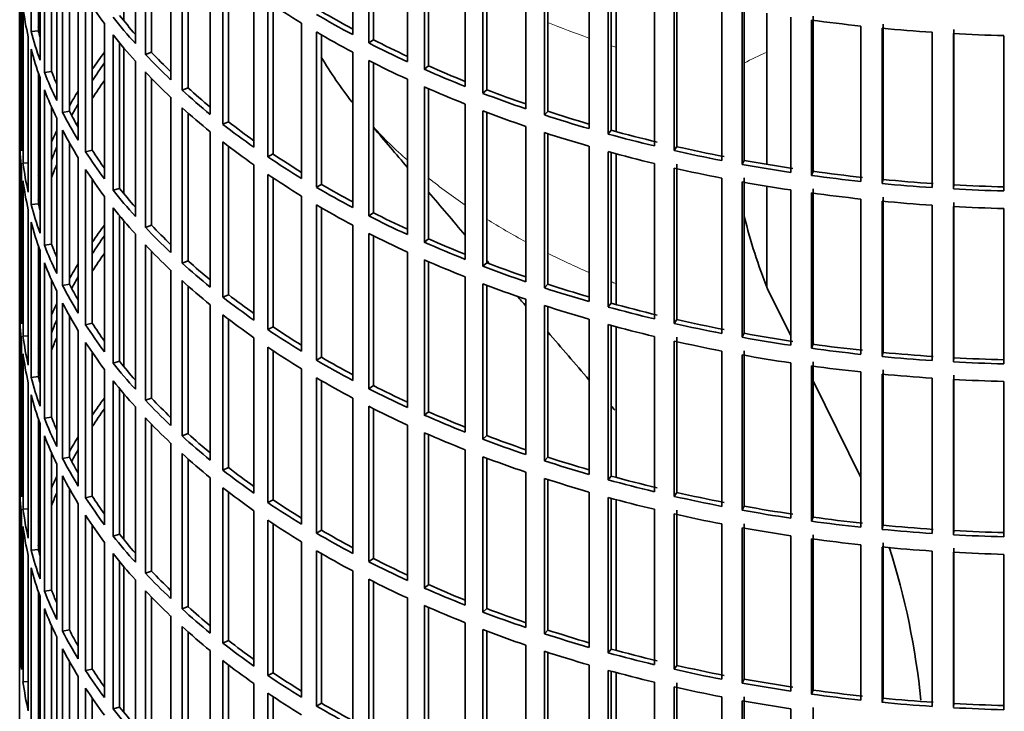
# Model space of a CAD drawing. Header units: millimetres. Extents: x 392 to 1266, y -2435 to 1911.
# Tile 3 of 24: x 973 to 1111, y -2280 to -2183. Entities that reach past the tile are written whole.
import ezdxf

# ---------------------------------------------------------------- set-up
doc = ezdxf.new("R2010")
doc.units = ezdxf.units.MM
for name, color, linetype in [('VSI184-254_GIUNT', 7, 'Continuous'), ('VSI344-454_FILTR', 7, 'Continuous'), ('VSI344-454_SUPPO', 7, 'Continuous')]:
    doc.layers.add(name, color=color, linetype=linetype)

# ---------------------------------------------------------------- blocks, each defined once
blk = doc.blocks.new('SE4')
at = {"layer": 'VSI184-254_GIUNT', "color": 7, "linetype": 'Continuous', "lineweight": 35}
for p, q in [((1077.47, -2182.28), (1077.47, -2203.32)), ((1077.47, -2206.37), (1077.47, -2220.38))]:
    blk.add_line(p, q, dxfattribs=at)
at = {"layer": 'VSI344-454_FILTR', "color": 7, "linetype": 'Continuous', "lineweight": 35}
for p, q in [((973.47, -2041.6), (973.47, -2281.65)), ((975.09, -2184.83), (975.09, -2163.19)), ((1019.85, -2185.26), (1019.85, -2163.62)), ((989.58, -2186.49), (989.58, -2164.85)), ((1022.07, -2186.41), (1022.07, -2164.77)), ((1022.71, -2185.97), (1022.71, -2165.1)), ((976.07, -2184.72), (976.07, -2166.5)), ((990.98, -2188.01), (990.98, -2166.37)), ((976.31, -2188.82), (976.31, -2167.19)), ((991.84, -2187.72), (991.84, -2167.28)), ((1027.46, -2189.02), (1027.46, -2167.39)), ((1029.81, -2190.08), (1029.81, -2168.45)), ((976.93, -2190.51), (976.93, -2168.87)), ((1030.39, -2189.62), (1030.39, -2168.7)), ((994.5, -2191.53), (994.5, -2169.89)), ((1035.5, -2192.47), (1035.5, -2170.83)), ((977.9, -2190.37), (977.9, -2171.22)), ((996.08, -2192.99), (996.08, -2171.35)), ((996.91, -2192.66), (996.91, -2172.09)), ((1037.97, -2193.43), (1037.97, -2171.8)), ((1038.5, -2192.94), (1038.5, -2172)), ((978.63, -2194.45), (978.63, -2172.81)), ((1043.94, -2195.58), (1043.94, -2173.95)), ((979.45, -2196.11), (979.45, -2174.47)), ((1000.01, -2196.35), (1000.01, -2174.72)), ((1046.52, -2196.45), (1046.52, -2174.81)), ((1046.99, -2195.94), (1046.99, -2174.96)), ((973.48, -2197.39), (973.48, -2175.75)), ((980.4, -2195.93), (980.4, -2176.24)), ((1001.76, -2197.75), (1001.76, -2176.11)), ((1002.55, -2197.39), (1002.55, -2176.72)), ((1052.73, -2198.35), (1052.73, -2176.72)), ((1055.41, -2199.11), (1055.41, -2177.47)), ((1055.82, -2198.58), (1055.82, -2177.58)), ((981.63, -2199.97), (981.63, -2178.33)), ((1006.09, -2200.95), (1006.09, -2179.31)), ((1061.84, -2200.76), (1061.84, -2179.12)), ((1064.95, -2200.86), (1064.95, -2179.22)), ((973.73, -2201.45), (973.73, -2179.81)), ((982.65, -2201.59), (982.65, -2179.95)), ((1008.01, -2202.27), (1008.01, -2180.63)), ((1064.6, -2201.4), (1064.6, -2179.77)), ((973.94, -2203.17), (973.94, -2181.53)), ((983.57, -2201.37), (983.57, -2181.34)), ((1008.75, -2201.88), (1008.75, -2181.13)), ((1071.21, -2202.79), (1071.21, -2181.16)), ((1074.05, -2203.33), (1074.05, -2181.69)), ((1074.33, -2202.77), (1074.33, -2181.13)), ((1080.81, -2204.45), (1080.81, -2182.81)), ((1083.71, -2204.86), (1083.71, -2183.22)), ((1083.92, -2204.3), (1083.92, -2182.66)), ((976.07, -2184.72), (975.09, -2184.83)), ((985.28, -2205.35), (985.28, -2183.72)), ((1012.72, -2205.29), (1012.72, -2183.65)), ((1014.79, -2206.52), (1014.79, -2184.89)), ((1090.59, -2205.71), (1090.59, -2184.07)), ((1093.53, -2206.01), (1093.53, -2184.37)), ((1093.66, -2205.43), (1093.66, -2183.8)), ((1103.53, -2206.17), (1103.53, -2184.54)), ((974.67, -2207.21), (974.67, -2185.57)), ((986.49, -2206.93), (986.49, -2185.29)), ((1015.49, -2206.11), (1015.49, -2185.29)), ((1022.71, -2185.97), (1022.07, -2186.41)), ((1100.49, -2206.57), (1100.49, -2184.93)), ((1103.46, -2206.75), (1103.46, -2185.11)), ((1110.48, -2207.03), (1110.48, -2185.4)), ((975.09, -2208.91), (975.09, -2187.27)), ((987.39, -2206.67), (987.39, -2186.4)), ((989.58, -2210.58), (989.58, -2188.94)), ((991.84, -2187.72), (990.98, -2188.01)), ((1019.85, -2209.35), (1019.85, -2187.71)), ((1022.07, -2210.5), (1022.07, -2188.86)), ((977.9, -2190.37), (976.93, -2190.51)), ((1022.71, -2210.06), (1022.71, -2189.19)), ((1030.39, -2189.62), (1029.81, -2190.08)), ((976.07, -2208.81), (976.07, -2190.58)), ((976.31, -2212.91), (976.31, -2191.27)), ((990.98, -2212.1), (990.98, -2190.46)), ((991.84, -2211.81), (991.84, -2191.36)), ((1027.46, -2213.11), (1027.46, -2191.47)), ((976.93, -2214.6), (976.93, -2192.96)), ((996.91, -2192.66), (996.08, -2192.99)), ((1029.81, -2214.17), (1029.81, -2192.53)), ((1030.39, -2213.7), (1030.39, -2192.79)), ((1038.5, -2192.94), (1037.97, -2193.43)), ((994.5, -2215.61), (994.5, -2193.98)), ((977.9, -2214.46), (977.9, -2195.31)), ((996.08, -2217.07), (996.08, -2195.44)), ((1035.5, -2216.56), (1035.5, -2194.92)), ((1037.97, -2217.52), (1037.97, -2195.88)), ((978.63, -2218.54), (978.63, -2196.9)), ((980.4, -2195.93), (979.45, -2196.11)), ((996.91, -2216.75), (996.91, -2196.18)), ((1038.5, -2217.03), (1038.5, -2196.08)), ((1046.99, -2195.94), (1046.52, -2196.45)), ((973.73, -2197.39), (973.48, -2197.39)), ((979.45, -2220.19), (979.45, -2198.55)), ((1002.55, -2197.39), (1001.76, -2197.75)), ((1043.94, -2219.67), (1043.94, -2198.03)), ((1055.82, -2198.58), (1055.41, -2199.11)), ((973.48, -2221.48), (973.48, -2199.84)), ((1000.01, -2220.44), (1000.01, -2198.8)), ((1046.52, -2220.53), (1046.52, -2198.9)), ((1046.99, -2220.02), (1046.99, -2199.05)), ((980.4, -2220.01), (980.4, -2200.33)), ((983.57, -2201.37), (982.65, -2201.59)), ((1001.76, -2221.83), (1001.76, -2200.2)), ((1002.55, -2221.48), (1002.55, -2200.8)), ((1052.73, -2222.44), (1052.73, -2200.8)), ((1064.95, -2200.86), (1064.6, -2201.4)), ((981.63, -2224.06), (981.63, -2202.42)), ((1008.75, -2201.88), (1008.01, -2202.27)), ((1055.41, -2223.19), (1055.41, -2201.56)), ((1055.82, -2222.67), (1055.82, -2201.67)), ((973.73, -2225.54), (973.73, -2203.9)), ((974.67, -2203.12), (973.94, -2203.17)), ((982.65, -2225.67), (982.65, -2204.04)), ((1006.09, -2225.04), (1006.09, -2203.4)), ((1061.84, -2224.85), (1061.84, -2203.21)), ((1064.6, -2225.49), (1064.6, -2203.85)), ((1064.95, -2224.95), (1064.95, -2203.31)), ((1074.33, -2202.77), (1074.05, -2203.33)), ((983.57, -2225.46), (983.57, -2205.42)), ((1008.01, -2226.35), (1008.01, -2204.72)), ((1008.75, -2225.97), (1008.75, -2205.21)), ((1071.21, -2226.88), (1071.21, -2205.24)), ((1074.33, -2226.86), (1074.33, -2205.22)), ((1083.92, -2204.3), (1083.71, -2204.86)), ((1093.66, -2205.43), (1093.53, -2206.01)), ((973.94, -2227.25), (973.94, -2205.62)), ((987.39, -2206.67), (986.49, -2206.93)), ((1015.49, -2206.11), (1014.79, -2206.52)), ((1074.05, -2227.41), (1074.05, -2205.78)), ((1083.92, -2228.38), (1083.92, -2206.75)), ((1103.53, -2206.17), (1103.46, -2206.75)), ((985.28, -2229.44), (985.28, -2207.8)), ((1012.72, -2229.37), (1012.72, -2207.74)), ((1080.81, -2228.53), (1080.81, -2206.89)), ((1083.71, -2228.95), (1083.71, -2207.31)), ((1090.59, -2229.79), (1090.59, -2208.16)), ((1093.66, -2229.52), (1093.66, -2207.88)), ((976.07, -2208.81), (975.09, -2208.91)), ((986.49, -2231.01), (986.49, -2209.37)), ((1014.79, -2230.61), (1014.79, -2208.97)), ((1015.49, -2230.2), (1015.49, -2209.38)), ((1093.53, -2230.09), (1093.53, -2208.46)), ((1100.49, -2230.66), (1100.49, -2209.02)), ((1103.46, -2230.84), (1103.46, -2209.2)), ((1103.53, -2230.26), (1103.53, -2208.62)), ((1110.48, -2231.12), (1110.48, -2209.48)), ((974.67, -2231.29), (974.67, -2209.66)), ((987.39, -2230.76), (987.39, -2210.49)), ((1022.71, -2210.06), (1022.07, -2210.5)), ((975.09, -2233), (975.09, -2211.36)), ((991.84, -2211.81), (990.98, -2212.1)), ((1019.85, -2233.43), (1019.85, -2211.8)), ((989.58, -2234.66), (989.58, -2213.03)), ((1022.07, -2234.58), (1022.07, -2212.95)), ((1022.71, -2234.14), (1022.71, -2213.27)), ((1030.39, -2213.7), (1029.81, -2214.17)), ((976.07, -2232.9), (976.07, -2214.67)), ((977.9, -2214.46), (976.93, -2214.6)), ((990.98, -2236.18), (990.98, -2214.55)), ((976.31, -2237), (976.31, -2215.36)), ((991.84, -2235.89), (991.84, -2215.45)), ((1027.46, -2237.2), (1027.46, -2215.56)), ((976.93, -2238.68), (976.93, -2217.05)), ((996.91, -2216.75), (996.08, -2217.07)), ((1029.81, -2238.26), (1029.81, -2216.62)), ((1030.39, -2237.79), (1030.39, -2216.88)), ((1038.5, -2217.03), (1037.97, -2217.52)), ((994.5, -2239.7), (994.5, -2218.06)), ((1035.5, -2240.64), (1035.5, -2219.01)), ((977.9, -2238.54), (977.9, -2219.39)), ((980.4, -2220.01), (979.45, -2220.19)), ((996.08, -2241.16), (996.08, -2219.52)), ((996.91, -2240.84), (996.91, -2220.26)), ((1037.97, -2241.61), (1037.97, -2219.97)), ((1038.5, -2241.12), (1038.5, -2220.17)), ((1046.99, -2220.02), (1046.52, -2220.53)), ((973.73, -2221.47), (973.48, -2221.48)), ((978.63, -2242.62), (978.63, -2220.99)), ((1002.55, -2221.48), (1001.76, -2221.83)), ((979.45, -2244.28), (979.45, -2222.64)), ((1000.01, -2244.53), (1000.01, -2222.89)), ((1043.94, -2243.76), (1043.94, -2222.12)), ((1046.52, -2244.62), (1046.52, -2222.98)), ((1046.99, -2244.11), (1046.99, -2223.13)), ((1055.82, -2222.67), (1055.41, -2223.19)), ((973.48, -2245.56), (973.48, -2223.93)), ((980.4, -2244.1), (980.4, -2224.41)), ((1001.76, -2245.92), (1001.76, -2224.28)), ((983.57, -2225.46), (982.65, -2225.67)), ((1002.55, -2245.57), (1002.55, -2224.89)), ((1008.75, -2225.97), (1008.01, -2226.35)), ((1052.73, -2246.53), (1052.73, -2224.89)), ((1055.41, -2247.28), (1055.41, -2225.64)), ((1055.82, -2246.75), (1055.82, -2225.75)), ((1064.95, -2224.95), (1064.6, -2225.49)), ((974.67, -2227.21), (973.94, -2227.25)), ((981.63, -2248.14), (981.63, -2226.5)), ((1061.84, -2248.93), (1061.84, -2227.3)), ((1064.95, -2249.04), (1064.95, -2227.4)), ((1074.33, -2226.86), (1074.05, -2227.41)), ((973.73, -2249.62), (973.73, -2227.99)), ((982.65, -2249.76), (982.65, -2228.12)), ((1006.09, -2249.12), (1006.09, -2227.48)), ((1064.6, -2249.58), (1064.6, -2227.94)), ((1083.92, -2228.38), (1083.71, -2228.95)), ((973.94, -2251.34), (973.94, -2229.7)), ((983.57, -2249.54), (983.57, -2229.51)), ((1008.01, -2250.44), (1008.01, -2228.8)), ((1008.75, -2250.05), (1008.75, -2229.3)), ((1071.21, -2250.97), (1071.21, -2229.33)), ((1074.05, -2251.5), (1074.05, -2229.86)), ((1074.33, -2250.94), (1074.33, -2229.31)), ((1093.66, -2229.52), (1093.53, -2230.09)), ((987.39, -2230.76), (986.49, -2231.01)), ((1015.49, -2230.2), (1014.79, -2230.61)), ((1080.81, -2252.62), (1080.81, -2230.98)), ((1083.71, -2253.04), (1083.71, -2231.4)), ((1083.92, -2252.47), (1083.92, -2230.83)), ((1103.53, -2230.26), (1103.46, -2230.84)), ((985.28, -2253.53), (985.28, -2231.89)), ((1012.72, -2253.46), (1012.72, -2231.82)), ((1090.59, -2253.88), (1090.59, -2232.24)), ((1093.53, -2254.18), (1093.53, -2232.54)), ((1093.66, -2253.61), (1093.66, -2231.97)), ((1103.53, -2254.35), (1103.53, -2232.71)), ((974.67, -2255.38), (974.67, -2233.74)), ((976.07, -2232.9), (975.09, -2233)), ((986.49, -2255.1), (986.49, -2233.46)), ((1014.79, -2254.7), (1014.79, -2233.06)), ((1015.49, -2254.28), (1015.49, -2233.46)), ((1022.71, -2234.14), (1022.07, -2234.58)), ((1100.49, -2254.74), (1100.49, -2233.11)), ((1103.46, -2254.92), (1103.46, -2233.29)), ((1110.48, -2255.21), (1110.48, -2233.57)), ((975.09, -2257.08), (975.09, -2235.45)), ((987.39, -2254.85), (987.39, -2234.57)), ((991.84, -2235.89), (990.98, -2236.18)), ((1019.85, -2257.52), (1019.85, -2235.88)), ((989.58, -2258.75), (989.58, -2237.11)), ((1022.07, -2258.67), (1022.07, -2237.03)), ((1022.71, -2258.23), (1022.71, -2237.36)), ((1030.39, -2237.79), (1029.81, -2238.26)), ((976.07, -2256.98), (976.07, -2238.76)), ((976.31, -2261.08), (976.31, -2239.45)), ((977.9, -2238.54), (976.93, -2238.68)), ((990.98, -2260.27), (990.98, -2238.63)), ((991.84, -2259.98), (991.84, -2239.54)), ((1027.46, -2261.28), (1027.46, -2239.65)), ((996.91, -2240.84), (996.08, -2241.16)), ((1029.81, -2262.34), (1029.81, -2240.71)), ((1030.39, -2261.88), (1030.39, -2240.96)), ((1038.5, -2241.12), (1037.97, -2241.61)), ((976.93, -2262.77), (976.93, -2241.13)), ((994.5, -2263.79), (994.5, -2242.15)), ((977.9, -2262.63), (977.9, -2243.48)), ((996.08, -2265.25), (996.08, -2243.61)), ((1035.5, -2264.73), (1035.5, -2243.09)), ((978.63, -2266.71), (978.63, -2245.07)), ((980.4, -2244.1), (979.45, -2244.28)), ((996.91, -2264.92), (996.91, -2244.35)), ((1037.97, -2265.69), (1037.97, -2244.06)), ((1038.5, -2265.2), (1038.5, -2244.26)), ((1046.99, -2244.11), (1046.52, -2244.62)), ((973.73, -2245.56), (973.48, -2245.56)), ((1002.55, -2245.57), (1001.76, -2245.92)), ((1043.94, -2267.84), (1043.94, -2246.21)), ((979.45, -2268.37), (979.45, -2246.73)), ((1000.01, -2268.61), (1000.01, -2246.98)), ((1046.52, -2268.71), (1046.52, -2247.07)), ((1046.99, -2268.2), (1046.99, -2247.22)), ((1055.82, -2246.75), (1055.41, -2247.28)), ((973.48, -2269.65), (973.48, -2248.01)), ((980.4, -2268.19), (980.4, -2248.5)), ((1001.76, -2270.01), (1001.76, -2248.37)), ((1002.55, -2269.65), (1002.55, -2248.98)), ((1052.73, -2270.61), (1052.73, -2248.98)), ((1064.95, -2249.04), (1064.6, -2249.58)), ((981.63, -2272.23), (981.63, -2250.59)), ((983.57, -2249.54), (982.65, -2249.76)), ((1008.75, -2250.05), (1008.01, -2250.44)), ((1055.41, -2271.37), (1055.41, -2249.73)), ((1055.82, -2270.84), (1055.82, -2249.84)), ((973.73, -2273.71), (973.73, -2252.07)), ((974.67, -2251.3), (973.94, -2251.34)), ((1006.09, -2273.21), (1006.09, -2251.57)), ((1061.84, -2273.02), (1061.84, -2251.38)), ((1064.6, -2273.66), (1064.6, -2252.03)), ((1064.95, -2273.12), (1064.95, -2251.48)), ((1074.33, -2250.94), (1074.05, -2251.5)), ((982.65, -2273.85), (982.65, -2252.21)), ((1008.01, -2274.53), (1008.01, -2252.89)), ((1008.75, -2274.14), (1008.75, -2253.39)), ((1071.21, -2275.05), (1071.21, -2253.42)), ((1074.33, -2275.03), (1074.33, -2253.39)), ((1083.92, -2252.47), (1083.71, -2253.04)), ((973.94, -2275.43), (973.94, -2253.79)), ((983.57, -2273.63), (983.57, -2253.6)), ((1015.49, -2254.28), (1014.79, -2254.7)), ((1074.05, -2275.59), (1074.05, -2253.95)), ((1093.66, -2253.61), (1093.53, -2254.18)), ((1103.53, -2254.35), (1103.46, -2254.92)), ((985.28, -2277.61), (985.28, -2255.98)), ((987.39, -2254.85), (986.49, -2255.1)), ((1012.72, -2277.55), (1012.72, -2255.91)), ((1080.81, -2276.71), (1080.81, -2255.07)), ((1083.71, -2277.12), (1083.71, -2255.48)), ((1083.92, -2276.56), (1083.92, -2254.92)), ((1093.66, -2277.69), (1093.66, -2256.06)), ((976.07, -2256.98), (975.09, -2257.08)), ((986.49, -2279.19), (986.49, -2257.55)), ((1014.79, -2278.78), (1014.79, -2257.15)), ((1015.49, -2278.37), (1015.49, -2257.55)), ((1090.59, -2277.97), (1090.59, -2256.33)), ((1093.53, -2278.27), (1093.53, -2256.63)), ((1100.49, -2278.83), (1100.49, -2257.19)), ((1103.46, -2279.01), (1103.46, -2257.37)), ((1103.53, -2278.43), (1103.53, -2256.8)), ((974.67, -2279.47), (974.67, -2257.83)), ((987.39, -2278.93), (987.39, -2258.66)), ((1022.71, -2258.23), (1022.07, -2258.67)), ((1110.48, -2279.29), (1110.48, -2257.66)), ((975.09, -2281.17), (975.09, -2259.53)), ((991.84, -2259.98), (990.98, -2260.27)), ((1019.85, -2281.61), (1019.85, -2259.97)), ((989.58, -2282.84), (989.58, -2261.2)), ((1022.07, -2282.76), (1022.07, -2261.12)), ((1022.71, -2282.32), (1022.71, -2261.45)), ((976.07, -2281.07), (976.07, -2262.84)), ((977.9, -2262.63), (976.93, -2262.77)), ((990.98, -2284.36), (990.98, -2262.72)), ((1030.39, -2261.88), (1029.81, -2262.34)), ((976.31, -2285.17), (976.31, -2263.53)), ((991.84, -2284.07), (991.84, -2263.62)), ((1027.46, -2285.37), (1027.46, -2263.73)), ((976.93, -2286.86), (976.93, -2265.22)), ((996.91, -2264.92), (996.08, -2265.25)), ((1029.81, -2286.43), (1029.81, -2264.79)), ((1030.39, -2285.96), (1030.39, -2265.05)), ((1038.5, -2265.2), (1037.97, -2265.69)), ((994.5, -2287.87), (994.5, -2266.24)), ((977.9, -2286.72), (977.9, -2267.57)), ((980.4, -2268.19), (979.45, -2268.37)), ((996.08, -2289.33), (996.08, -2267.7)), ((996.91, -2289.01), (996.91, -2268.44)), ((1035.5, -2288.82), (1035.5, -2267.18)), ((1037.97, -2289.78), (1037.97, -2268.14)), ((1038.5, -2289.29), (1038.5, -2268.34)), ((1046.99, -2268.2), (1046.52, -2268.71)), ((973.73, -2269.65), (973.48, -2269.65)), ((978.63, -2290.8), (978.63, -2269.16)), ((1002.55, -2269.65), (1001.76, -2270.01)), ((979.45, -2292.45), (979.45, -2270.81)), ((1000.01, -2292.7), (1000.01, -2271.06)), ((1043.94, -2291.93), (1043.94, -2270.29)), ((1046.52, -2292.79), (1046.52, -2271.16)), ((1055.82, -2270.84), (1055.41, -2271.37)), ((980.4, -2292.27), (980.4, -2272.59)), ((1001.76, -2294.09), (1001.76, -2272.46)), ((1046.99, -2292.28), (1046.99, -2271.31)), ((983.57, -2273.63), (982.65, -2273.85)), ((1002.55, -2293.74), (1002.55, -2273.06)), ((1052.73, -2294.7), (1052.73, -2273.06)), ((1055.41, -2295.45), (1055.41, -2273.82)), ((1055.82, -2294.93), (1055.82, -2273.93)), ((1064.95, -2273.12), (1064.6, -2273.66)), ((974.67, -2275.38), (973.94, -2275.43)), ((981.63, -2296.31), (981.63, -2274.68)), ((1008.75, -2274.14), (1008.01, -2274.53)), ((1074.33, -2275.03), (1074.05, -2275.59)), ((982.65, -2297.93), (982.65, -2276.3)), ((1006.09, -2297.29), (1006.09, -2275.66)), ((1061.84, -2297.11), (1061.84, -2275.47)), ((1064.6, -2297.75), (1064.6, -2276.11)), ((1064.95, -2297.21), (1064.95, -2275.57)), ((1083.92, -2276.56), (1083.71, -2277.12)), ((983.57, -2297.72), (983.57, -2277.68)), ((1008.01, -2298.61), (1008.01, -2276.98)), ((1008.75, -2298.23), (1008.75, -2277.47)), ((1071.21, -2299.14), (1071.21, -2277.5)), ((1074.05, -2299.67), (1074.05, -2278.04)), ((1074.33, -2299.12), (1074.33, -2277.48)), ((1093.66, -2277.69), (1093.53, -2278.27)), ((987.39, -2278.93), (986.49, -2279.19)), ((1015.49, -2278.37), (1014.79, -2278.78)), ((1080.81, -2300.79), (1080.81, -2279.15)), ((1083.92, -2300.64), (1083.92, -2279.01)), ((1103.53, -2278.43), (1103.46, -2279.01))]:
    blk.add_line(p, q, dxfattribs=at)
for centre, major_axis, start_param, end_param in [((1116.97, -2150.81), (-143.5, 0), 0.359458, 0.408487), ((1116.97, -2126.72), (-143.5, 0), 0.708524, 0.757553), ((1116.97, -2174.89), (-143.5, 0), 0.080205, 0.129234), ((1116.97, -2124.27), (-142.5, 0), 0.778165, 0.820895), ((1116.97, -2196.53), (-142.5, 0), -0.160582, -0.149846), ((1116.97, -2148.36), (-143.5, 0), 0.429271, 0.4783), ((1116.97, -2148.36), (-142.5, 0), 0.429099, 0.464583), ((1116.97, -2124.27), (-143.5, 0), 0.778337, 0.827366), ((1116.97, -2102.63), (-143.5, 0), 1.336842, 1.385871), ((1116.97, -2172.44), (-143.5, 0), 0.150018, 0.199048), ((1116.97, -2172.44), (-142.5, 0), 0.149846, 0.160582), ((1116.97, -2126.72), (-143.5, 0), 0.778337, 0.827366), ((1116.97, -2102.63), (-143.5, 0), 1.406655, 1.455685), ((1116.97, -2150.81), (-143.5, 0), 0.429271, 0.4783), ((1116.97, -2124.27), (-142.5, 0), 0.847978, 0.891566), ((1116.97, -2102.63), (-143.5, 0), 1.476469, 1.525498), ((1116.97, -2174.89), (-143.5, 0), 0.150018, 0.199048), ((1116.97, -2124.27), (-143.5, 0), 0.84815, 0.897179), ((1116.97, -2220.62), (-143.5, 0), -0.408487, -0.377404), ((1116.97, -2148.36), (-143.5, 0), 0.499084, 0.548113), ((1116.97, -2148.36), (-142.5, 0), 0.498912, 0.536508), ((1116.97, -2126.72), (-143.5, 0), 0.84815, 0.897179), ((1116.97, -2172.44), (-142.5, 0), 0.219659, 0.242088), ((1116.97, -2220.62), (-142.5, 0), -0.391958, -0.359286), ((1116.97, -2124.27), (-143.5, 0), 0.917963, 0.966992), ((1116.97, -2124.27), (-142.5, 0), 0.917791, 0.962144), ((1116.97, -2172.44), (-143.5, 0), 0.219831, 0.268861), ((1116.97, -2223.07), (-142.5, 0), -0.391958, -0.359286), ((1116.97, -2150.81), (-143.5, 0), 0.499084, 0.548113), ((1116.97, -2174.89), (-143.5, 0), 0.219831, 0.268861), ((1116.97, -2220.62), (-143.5, 0), -0.338674, -0.312019), ((1116.97, -2148.36), (-143.5, 0), 0.568897, 0.617927), ((1116.97, -2148.36), (-142.5, 0), 0.568725, 0.607984), ((1116.97, -2126.72), (-143.5, 0), 0.917963, 0.966992), ((1116.97, -2124.27), (-142.5, 0), 0.987604, 1.032651), ((1116.97, -2124.27), (-143.5, 0), 0.987776, 1.036806), ((1116.97, -2220.62), (-142.5, 0), -0.318152, -0.297119), ((1116.97, -2150.81), (-143.5, 0), 0.568897, 0.617927), ((1116.97, -2126.72), (-143.5, 0), 0.987776, 1.036806), ((1116.97, -2172.44), (-143.5, 0), 0.289645, 0.338674), ((1116.97, -2172.44), (-142.5, 0), 0.289473, 0.318152), ((1116.97, -2124.27), (-143.5, 0), 1.057589, 1.106619), ((1116.97, -2124.27), (-142.5, 0), 1.057417, 1.103102), ((1116.97, -2196.53), (-143.5, 0), 0.010392, 0.059421), ((1116.97, -2220.62), (-143.5, 0), -0.268861, -0.248955), ((1116.97, -2174.89), (-143.5, 0), 0.289645, 0.338674), ((1116.97, -2223.07), (-142.5, 0), -0.318152, -0.312726), ((1116.97, -2148.36), (-143.5, 0), 0.63871, 0.68774), ((1116.97, -2148.36), (-142.5, 0), 0.638538, 0.679153), ((1116.97, -2124.27), (-142.5, 0), 1.127231, 1.176604), ((1116.97, -2198.98), (-143.5, 0), 0.010392, 0.059421), ((1116.97, -2126.72), (-143.5, 0), 1.057589, 1.106619), ((1116.97, -2124.27), (-143.5, 0), 1.127403, 1.176432), ((1116.97, -2220.62), (-142.5, 0), -0.242088, -0.219659), ((1116.97, -2172.44), (-142.5, 0), 0.359286, 0.391958), ((1116.97, -2150.81), (-143.5, 0), 0.63871, 0.68774), ((1116.97, -2124.27), (-142.5, 0), 1.197044, 1.246417), ((1116.97, -2172.44), (-143.5, 0), 0.359458, 0.408487), ((1116.97, -2148.36), (-143.5, 0), 0.708524, 0.757553), ((1116.97, -2148.36), (-142.5, 0), 0.708352, 0.750104), ((1116.97, -2126.72), (-143.5, 0), 1.127403, 1.176432), ((1116.97, -2124.27), (-143.5, 0), 1.197216, 1.246245), ((1116.97, -2196.53), (-143.5, 0), 0.080205, 0.129234), ((1116.97, -2223.07), (-142.5, 0), -0.242088, -0.219659), ((1116.97, -2174.89), (-143.5, 0), 0.359458, 0.408487), ((1116.97, -2126.72), (-143.5, 0), 1.197216, 1.246245), ((1116.97, -2124.27), (-143.5, 0), 1.267029, 1.316058), ((1116.97, -2124.27), (-142.5, 0), 1.266857, 1.31623), ((1116.97, -2220.62), (-143.5, 0), -0.199048, -0.190533), ((1116.97, -2150.81), (-143.5, 0), 0.708524, 0.757553), ((1116.97, -2124.27), (-143.5, 0), 1.336842, 1.385871), ((1116.97, -2124.27), (-142.5, 0), 1.33667, 1.386044), ((1116.97, -2124.27), (-142.5, 0), 1.406483, 1.455857), ((1116.97, -2198.98), (-143.5, 0), 0.080205, 0.129234), ((1116.97, -2172.44), (-142.5, 0), 0.429099, 0.464583), ((1116.97, -2148.36), (-143.5, 0), 0.778337, 0.827366), ((1116.97, -2148.36), (-142.5, 0), 0.778165, 0.820895), ((1116.97, -2126.72), (-143.5, 0), 1.267029, 1.316058), ((1116.97, -2124.27), (-143.5, 0), 1.406655, 1.455685), ((1116.97, -2124.27), (-143.5, 0), 1.476469, 1.525498), ((1116.97, -2124.27), (-142.5, 0), 1.476296, 1.52567), ((1116.97, -2220.62), (-142.5, 0), -0.160582, -0.149846), ((1116.97, -2172.44), (-143.5, 0), 0.429271, 0.4783), ((1116.97, -2126.72), (-143.5, 0), 1.336842, 1.385871), ((1116.97, -2196.53), (-143.5, 0), 0.150018, 0.199048), ((1116.97, -2196.53), (-142.5, 0), 0.149846, 0.160582), ((1116.97, -2174.89), (-143.5, 0), 0.429271, 0.4783), ((1116.97, -2150.81), (-143.5, 0), 0.778337, 0.827366), ((1116.97, -2126.72), (-143.5, 0), 1.406655, 1.455685), ((1116.97, -2126.72), (-143.5, 0), 1.476469, 1.525498), ((1116.97, -2148.36), (-143.5, 0), 0.84815, 0.897179), ((1116.97, -2148.36), (-142.5, 0), 0.847978, 0.891566), ((1116.97, -2198.98), (-143.5, 0), 0.150018, 0.199048), ((1116.97, -2244.7), (-143.5, 0), -0.408487, -0.377404), ((1116.97, -2172.44), (-143.5, 0), 0.499084, 0.548113), ((1116.97, -2172.44), (-142.5, 0), 0.498912, 0.536508), ((1116.97, -2244.7), (-142.5, 0), -0.391958, -0.359286), ((1116.97, -2150.81), (-143.5, 0), 0.84815, 0.897179), ((1116.97, -2148.36), (-142.5, 0), 0.917791, 0.962144), ((1116.97, -2196.53), (-143.5, 0), 0.219831, 0.268861), ((1116.97, -2196.53), (-142.5, 0), 0.219659, 0.242088), ((1116.97, -2174.89), (-143.5, 0), 0.499084, 0.548113), ((1116.97, -2148.36), (-143.5, 0), 0.917963, 0.966992), ((1116.97, -2247.15), (-142.5, 0), -0.391958, -0.359286), ((1116.97, -2198.98), (-143.5, 0), 0.219831, 0.268861), ((1116.97, -2244.7), (-143.5, 0), -0.338674, -0.312019), ((1116.97, -2172.44), (-143.5, 0), 0.568897, 0.617927), ((1116.97, -2172.44), (-142.5, 0), 0.568725, 0.607984), ((1116.97, -2150.81), (-143.5, 0), 0.917963, 0.966992), ((1116.97, -2148.36), (-143.5, 0), 0.987776, 1.036806), ((1116.97, -2148.36), (-142.5, 0), 0.987604, 1.032651), ((1116.97, -2244.7), (-142.5, 0), -0.318152, -0.297119), ((1116.97, -2196.53), (-143.5, 0), 0.289645, 0.338674), ((1116.97, -2196.53), (-142.5, 0), 0.289473, 0.318152), ((1116.97, -2174.89), (-143.5, 0), 0.568897, 0.617927), ((1116.97, -2150.81), (-143.5, 0), 0.987776, 1.036806), ((1116.97, -2148.36), (-143.5, 0), 1.057589, 1.106619), ((1116.97, -2148.36), (-142.5, 0), 1.057417, 1.103102), ((1116.97, -2220.62), (-143.5, 0), 0.010392, 0.059421), ((1116.97, -2172.44), (-143.5, 0), 0.63871, 0.68774), ((1116.97, -2172.44), (-142.5, 0), 0.638538, 0.679153), ((1116.97, -2244.7), (-143.5, 0), -0.268861, -0.248955), ((1116.97, -2198.98), (-143.5, 0), 0.289645, 0.338674), ((1116.97, -2150.81), (-143.5, 0), 1.057589, 1.106619), ((1116.97, -2148.36), (-143.5, 0), 1.127403, 1.176432), ((1116.97, -2148.36), (-142.5, 0), 1.127231, 1.176604), ((1116.97, -2223.07), (-143.5, 0), 0.010392, 0.059421), ((1116.97, -2174.89), (-143.5, 0), 0.63871, 0.68774), ((1116.97, -2244.7), (-142.5, 0), -0.242088, -0.219659), ((1116.97, -2196.53), (-143.5, 0), 0.359458, 0.408487), ((1116.97, -2196.53), (-142.5, 0), 0.359286, 0.391958), ((1116.97, -2172.44), (-142.5, 0), 0.708352, 0.750104), ((1116.97, -2150.81), (-143.5, 0), 1.127403, 1.176432), ((1116.97, -2148.36), (-143.5, 0), 1.197216, 1.246245), ((1116.97, -2148.36), (-142.5, 0), 1.197044, 1.246417), ((1116.97, -2220.62), (-143.5, 0), 0.080205, 0.129234), ((1116.97, -2172.44), (-143.5, 0), 0.708524, 0.757553), ((1116.97, -2148.36), (-143.5, 0), 1.267029, 1.316058), ((1116.97, -2148.36), (-142.5, 0), 1.266857, 1.31623), ((1116.97, -2244.7), (-143.5, 0), -0.199048, -0.190533), ((1116.97, -2247.15), (-142.5, 0), -0.242088, -0.219659), ((1116.97, -2198.98), (-143.5, 0), 0.359458, 0.408487), ((1116.97, -2150.81), (-143.5, 0), 1.197216, 1.246245), ((1116.97, -2148.36), (-142.5, 0), 1.33667, 1.386044), ((1116.97, -2223.07), (-143.5, 0), 0.080205, 0.129234), ((1116.97, -2174.89), (-143.5, 0), 0.708524, 0.757553), ((1116.97, -2150.81), (-143.5, 0), 1.267029, 1.316058), ((1116.97, -2148.36), (-143.5, 0), 1.336842, 1.385871), ((1116.97, -2148.36), (-143.5, 0), 1.406655, 1.455685), ((1116.97, -2148.36), (-142.5, 0), 1.406483, 1.455857), ((1116.97, -2196.53), (-143.5, 0), 0.429271, 0.4783), ((1116.97, -2196.53), (-142.5, 0), 0.429099, 0.464583), ((1116.97, -2172.44), (-143.5, 0), 0.778337, 0.827366), ((1116.97, -2172.44), (-142.5, 0), 0.778165, 0.820895), ((1116.97, -2150.81), (-143.5, 0), 1.336842, 1.385871), ((1116.97, -2148.36), (-143.5, 0), 1.476469, 1.525498), ((1116.97, -2148.36), (-142.5, 0), 1.476296, 1.52567), ((1116.97, -2244.7), (-142.5, 0), -0.160582, -0.149846), ((1116.97, -2150.81), (-143.5, 0), 1.406655, 1.455685), ((1116.97, -2220.62), (-143.5, 0), 0.150018, 0.199048), ((1116.97, -2220.62), (-142.5, 0), 0.149846, 0.160582), ((1116.97, -2198.98), (-143.5, 0), 0.429271, 0.4783), ((1116.97, -2174.89), (-143.5, 0), 0.778337, 0.827366), ((1116.97, -2172.44), (-142.5, 0), 0.847978, 0.891566), ((1116.97, -2150.81), (-143.5, 0), 1.476469, 1.525498), ((1116.97, -2223.07), (-143.5, 0), 0.150018, 0.199048), ((1116.97, -2172.44), (-143.5, 0), 0.84815, 0.897179), ((1116.97, -2268.79), (-143.5, 0), -0.408487, -0.377404), ((1116.97, -2196.53), (-143.5, 0), 0.499084, 0.548113), ((1116.97, -2196.53), (-142.5, 0), 0.498912, 0.536508), ((1116.97, -2268.79), (-142.5, 0), -0.391958, -0.359286), ((1116.97, -2174.89), (-143.5, 0), 0.84815, 0.897179), ((1116.97, -2172.44), (-143.5, 0), 0.917963, 0.966992), ((1116.97, -2172.44), (-142.5, 0), 0.917791, 0.962144), ((1116.97, -2220.62), (-143.5, 0), 0.219831, 0.268861), ((1116.97, -2220.62), (-142.5, 0), 0.219659, 0.242088), ((1116.97, -2198.98), (-143.5, 0), 0.499084, 0.548113), ((1116.97, -2196.53), (-142.5, 0), 0.568725, 0.607984), ((1116.97, -2174.89), (-143.5, 0), 0.917963, 0.966992), ((1116.97, -2172.44), (-142.5, 0), 0.987604, 1.032651), ((1116.97, -2223.07), (-143.5, 0), 0.219831, 0.268861), ((1116.97, -2268.79), (-143.5, 0), -0.338674, -0.312019), ((1116.97, -2196.53), (-143.5, 0), 0.568897, 0.617927), ((1116.97, -2172.44), (-143.5, 0), 0.987776, 1.036806), ((1116.97, -2268.79), (-142.5, 0), -0.318152, -0.297119), ((1116.97, -2198.98), (-143.5, 0), 0.568897, 0.617927), ((1116.97, -2220.62), (-143.5, 0), 0.289645, 0.338674), ((1116.97, -2220.62), (-142.5, 0), 0.289473, 0.318152), ((1116.97, -2174.89), (-143.5, 0), 0.987776, 1.036806), ((1116.97, -2172.44), (-143.5, 0), 1.057589, 1.106619), ((1116.97, -2172.44), (-142.5, 0), 1.057417, 1.103102), ((1116.97, -2244.7), (-143.5, 0), 0.010392, 0.059421), ((1116.97, -2196.53), (-143.5, 0), 0.63871, 0.68774), ((1116.97, -2196.53), (-142.5, 0), 0.638538, 0.679153), ((1116.97, -2268.79), (-143.5, 0), -0.268861, -0.248955), ((1116.97, -2223.07), (-143.5, 0), 0.289645, 0.338674), ((1116.97, -2174.89), (-143.5, 0), 1.057589, 1.106619), ((1116.97, -2172.44), (-143.5, 0), 1.127403, 1.176432), ((1116.97, -2172.44), (-142.5, 0), 1.127231, 1.176604), ((1116.97, -2247.15), (-143.5, 0), 0.010392, 0.059421), ((1116.97, -2268.79), (-142.5, 0), -0.242088, -0.219659), ((1116.97, -2198.98), (-143.5, 0), 0.63871, 0.68774), ((1116.97, -2172.44), (-142.5, 0), 1.197044, 1.246417), ((1116.97, -2220.62), (-143.5, 0), 0.359458, 0.408487), ((1116.97, -2220.62), (-142.5, 0), 0.359286, 0.391958), ((1116.97, -2196.53), (-143.5, 0), 0.708524, 0.757553), ((1116.97, -2196.53), (-142.5, 0), 0.708352, 0.750104), ((1116.97, -2174.89), (-143.5, 0), 1.127403, 1.176432), ((1116.97, -2172.44), (-143.5, 0), 1.197216, 1.246245), ((1116.97, -2244.7), (-143.5, 0), 0.080205, 0.129234), ((1116.97, -2174.89), (-143.5, 0), 1.197216, 1.246245), ((1116.97, -2172.44), (-143.5, 0), 1.267029, 1.316058), ((1116.97, -2172.44), (-142.5, 0), 1.266857, 1.31623), ((1116.97, -2268.79), (-143.5, 0), -0.199048, -0.190533), ((1116.97, -2223.07), (-143.5, 0), 0.359458, 0.408487), ((1116.97, -2198.98), (-143.5, 0), 0.708524, 0.757553), ((1116.97, -2172.44), (-143.5, 0), 1.336842, 1.385871), ((1116.97, -2172.44), (-142.5, 0), 1.33667, 1.386044), ((1116.97, -2247.15), (-143.5, 0), 0.080205, 0.129234), ((1116.97, -2196.53), (-143.5, 0), 0.778337, 0.827366), ((1116.97, -2196.53), (-142.5, 0), 0.778165, 0.820895), ((1116.97, -2174.89), (-143.5, 0), 1.267029, 1.316058), ((1116.97, -2172.44), (-143.5, 0), 1.406655, 1.455685), ((1116.97, -2172.44), (-142.5, 0), 1.406483, 1.455857), ((1116.97, -2172.44), (-142.5, 0), 1.476296, 1.52567), ((1116.97, -2268.79), (-142.5, 0), -0.160582, -0.149846), ((1116.97, -2220.62), (-143.5, 0), 0.429271, 0.4783), ((1116.97, -2220.62), (-142.5, 0), 0.429099, 0.464583), ((1116.97, -2174.89), (-143.5, 0), 1.336842, 1.385871), ((1116.97, -2172.44), (-143.5, 0), 1.476469, 1.525498), ((1116.97, -2244.7), (-143.5, 0), 0.150018, 0.199048), ((1116.97, -2244.7), (-142.5, 0), 0.149846, 0.160582), ((1116.97, -2223.07), (-143.5, 0), 0.429271, 0.4783), ((1116.97, -2198.98), (-143.5, 0), 0.778337, 0.827366), ((1116.97, -2174.89), (-143.5, 0), 1.406655, 1.455685), ((1116.97, -2174.89), (-143.5, 0), 1.476469, 1.525498), ((1116.97, -2196.53), (-143.5, 0), 0.84815, 0.897179), ((1116.97, -2196.53), (-142.5, 0), 0.847978, 0.891566), ((1116.97, -2247.15), (-143.5, 0), 0.150018, 0.199048), ((1116.97, -2220.62), (-143.5, 0), 0.499084, 0.548113), ((1116.97, -2220.62), (-142.5, 0), 0.498912, 0.536508), ((1116.97, -2198.98), (-143.5, 0), 0.84815, 0.897179), ((1116.97, -2244.7), (-143.5, 0), 0.219831, 0.268861), ((1116.97, -2244.7), (-142.5, 0), 0.219659, 0.242088), ((1116.97, -2223.07), (-143.5, 0), 0.499084, 0.548113), ((1116.97, -2196.53), (-143.5, 0), 0.917963, 0.966992), ((1116.97, -2196.53), (-142.5, 0), 0.917791, 0.962144), ((1116.97, -2247.15), (-143.5, 0), 0.219831, 0.268861), ((1116.97, -2220.62), (-143.5, 0), 0.568897, 0.617927), ((1116.97, -2220.62), (-142.5, 0), 0.568725, 0.607984), ((1116.97, -2198.98), (-143.5, 0), 0.917963, 0.966992), ((1116.97, -2196.53), (-143.5, 0), 0.987776, 1.036806), ((1116.97, -2196.53), (-142.5, 0), 0.987604, 1.032651), ((1116.97, -2244.7), (-143.5, 0), 0.289645, 0.338674), ((1116.97, -2244.7), (-142.5, 0), 0.289473, 0.318152), ((1116.97, -2223.07), (-143.5, 0), 0.568897, 0.617927), ((1116.97, -2198.98), (-143.5, 0), 0.987776, 1.036806), ((1116.97, -2196.53), (-142.5, 0), 1.057417, 1.103102), ((1116.97, -2268.79), (-143.5, 0), 0.010392, 0.059421), ((1116.97, -2220.62), (-142.5, 0), 0.638538, 0.679153), ((1116.97, -2196.53), (-143.5, 0), 1.057589, 1.106619), ((1116.97, -2247.15), (-143.5, 0), 0.289645, 0.338674), ((1116.97, -2220.62), (-143.5, 0), 0.63871, 0.68774), ((1116.97, -2198.98), (-143.5, 0), 1.057589, 1.106619), ((1116.97, -2196.53), (-142.5, 0), 1.127231, 1.176604), ((1116.97, -2223.07), (-143.5, 0), 0.63871, 0.68774), ((1116.97, -2196.53), (-143.5, 0), 1.127403, 1.176432), ((1116.97, -2244.7), (-143.5, 0), 0.359458, 0.408487), ((1116.97, -2244.7), (-142.5, 0), 0.359286, 0.391958), ((1116.97, -2198.98), (-143.5, 0), 1.127403, 1.176432), ((1116.97, -2196.53), (-143.5, 0), 1.197216, 1.246245), ((1116.97, -2196.53), (-142.5, 0), 1.197044, 1.246417), ((1116.97, -2220.62), (-143.5, 0), 0.708524, 0.757553), ((1116.97, -2220.62), (-142.5, 0), 0.708352, 0.750104), ((1116.97, -2196.53), (-142.5, 0), 1.266857, 1.31623), ((1116.97, -2268.79), (-143.5, 0), 0.080205, 0.129234), ((1116.97, -2247.15), (-143.5, 0), 0.359458, 0.408487), ((1116.97, -2198.98), (-143.5, 0), 1.197216, 1.246245), ((1116.97, -2196.53), (-143.5, 0), 1.267029, 1.316058), ((1116.97, -2196.53), (-142.5, 0), 1.33667, 1.386044), ((1116.97, -2223.07), (-143.5, 0), 0.708524, 0.757553), ((1116.97, -2198.98), (-143.5, 0), 1.267029, 1.316058), ((1116.97, -2196.53), (-143.5, 0), 1.336842, 1.385871), ((1116.97, -2196.53), (-142.5, 0), 1.406483, 1.455857), ((1116.97, -2244.7), (-143.5, 0), 0.429271, 0.4783), ((1116.97, -2244.7), (-142.5, 0), 0.429099, 0.464583), ((1116.97, -2220.62), (-143.5, 0), 0.778337, 0.827366), ((1116.97, -2220.62), (-142.5, 0), 0.778165, 0.820895), ((1116.97, -2196.53), (-143.5, 0), 1.406655, 1.455685), ((1116.97, -2196.53), (-143.5, 0), 1.476469, 1.525498), ((1116.97, -2196.53), (-142.5, 0), 1.476296, 1.52567)]:
    blk.add_ellipse(centre, major_axis=major_axis, ratio=0.57735, start_param=start_param, end_param=end_param, dxfattribs=at)
at = {"layer": 'VSI344-454_SUPPO', "color": 7, "linetype": 'Continuous', "lineweight": 35}
for p, q in [((987.95, -2183.27), (987.95, -2162.98)), ((1056.49, -2198.76), (1056.49, -2177.76)), ((987.95, -2207.36), (987.95, -2187.06)), ((1056.49, -2222.85), (1056.49, -2201.85)), ((987.95, -2231.45), (987.95, -2211.15)), ((1080.81, -2227.2), (1077.59, -2220.68)), ((1056.49, -2246.94), (1056.49, -2225.94)), ((1090.59, -2246.95), (1083.92, -2233.46)), ((987.95, -2255.53), (987.95, -2235.24)), ((1056.49, -2271.02), (1056.49, -2250.02)), ((987.95, -2279.62), (987.95, -2259.32)), ((1056.49, -2295.11), (1056.49, -2274.11))]:
    blk.add_line(p, q, dxfattribs=at)
for centre, radius, start, end in [((1067.52, -2157.32), 60.63, 210.8234, 217.9976), ((28142.51, 20927.12), 35640.76, 220.45454, 220.466295), ((28142.51, 20927.12), 35640.76, 220.473572, 220.486212), ((1151.08, -2191.55), 79.06, 193.9573, 201.6231), ((28142.51, 20927.12), 35640.76, 220.493647, 220.494662), ((28142.51, 20927.12), 35640.76, 220.504228, 220.507103), ((28142.51, 20927.12), 35640.76, 220.51466, 220.528864), ((28142.51, 20927.12), 35640.76, 220.536502, 220.537802), ((996.82, -2288.01), 102.6, 5.6143, 17.7972)]:
    blk.add_arc(centre, radius, start, end, dxfattribs=at)
at = {"layer": 'VSI344-454_SUPPO', "color": 4, "linetype": 'Continuous', "lineweight": 9}
for centre, major_axis, start_param, end_param in [((1116.97, -2125.86), (-122, 0), 0.959843, 1.01622), ((1116.97, -2125.86), (-122, 0), 1.045723, 1.052104), ((1116.97, -2216.42), (-63.54, 0), -0.899918, -0.834953), ((1116.97, -2169.13), (-106.8, 0), 0.489473, 0.576926), ((1116.97, -2169.13), (-106.8, 0), 0.625563, 0.703086), ((1116.97, -2169.13), (-106.8, 0), 0.745517, 0.817782), ((1116.97, -2169.13), (-106.8, 0), 0.856268, 0.925418), ((1116.97, -2169.13), (-106.8, 0), 0.961131, 0.968818)]:
    blk.add_ellipse(centre, major_axis=major_axis, ratio=0.57735, start_param=start_param, end_param=end_param, dxfattribs=at)
at = {"layer": 'VSI344-454_SUPPO', "color": 7, "linetype": 'Continuous', "lineweight": 35}
blk.add_ellipse((1116.97, -2269.4), major_axis=(142.5, 0), ratio=0.57735, start_param=-3.302175, end_param=-3.292267, dxfattribs=at)

msp = doc.modelspace()

# ---------------------------------------------------------------- block references
msp.add_blockref('SE4', (0, 0))

doc.saveas('drawing.dxf')
